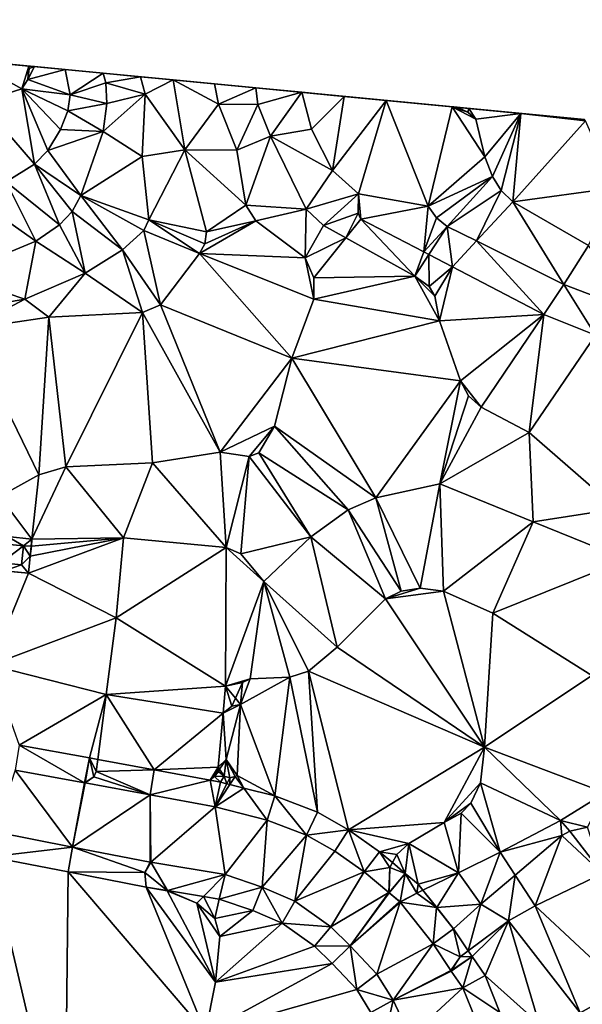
# Model space of a CAD drawing. Header units: inches. Extents: x 92348 to 92626, y 1600225 to 1600387.
# Tile 33 of 35: x 92538 to 92573, y 1600321 to 1600381. Entities that reach past the tile are written whole.
import ezdxf

# ---------------------------------------------------------------- set-up
doc = ezdxf.new("R2010")
doc.units = ezdxf.units.IN
doc.header["$MEASUREMENT"] = 0
doc.layers.add('Terreng_ortofoto', color=10, linetype='Continuous')

msp = doc.modelspace()

# ---------------------------------------------------------------- linework, layer by layer
at = {"layer": 'Terreng_ortofoto'}
for points in [[(92529.386, 1600379.123, 118.267), (92543.266, 1600377.791, 115), (92509.069, 1600381.073, 120.875)], [(92543.266, 1600377.791, 115), (92572.785, 1600374.958, 107), (92509.069, 1600381.073, 120.875)], [(92535.15, 1600378.569, 117.5), (92539.011, 1600378.199, 116.839), (92529.386, 1600379.123, 118.267)], [(92529.386, 1600379.123, 118.267), (92539.011, 1600378.199, 116.839), (92543.266, 1600377.791, 115)], [(92535.73, 1600376.028, 117), (92538.271, 1600376.839, 117), (92535.15, 1600378.569, 117.5)], [(92538.271, 1600376.839, 117), (92538.693, 1600378.229, 117), (92535.15, 1600378.569, 117.5)], [(92535.15, 1600378.569, 117.5), (92538.693, 1600378.229, 117), (92539.011, 1600378.199, 116.839)], [(92538.634, 1600377.401, 117), (92538.693, 1600378.229, 117), (92538.271, 1600376.839, 117)], [(92538.634, 1600377.401, 117), (92538.72, 1600378.089, 117), (92538.693, 1600378.229, 117)], [(92538.634, 1600377.401, 117), (92539.051, 1600378.195, 116.839), (92538.72, 1600378.089, 117)], [(92538.634, 1600377.401, 117), (92540.934, 1600378.014, 116), (92539.051, 1600378.195, 116.839)], [(92541.234, 1600376.46, 116), (92540.934, 1600378.014, 116), (92538.634, 1600377.401, 117)], [(92538.693, 1600378.229, 117), (92538.72, 1600378.089, 117), (92539.011, 1600378.199, 116.839)], [(92538.72, 1600378.089, 117), (92539.051, 1600378.195, 116.839), (92539.011, 1600378.199, 116.839)], [(92539.051, 1600378.195, 116.839), (92540.934, 1600378.014, 116), (92539.011, 1600378.199, 116.839)], [(92539.011, 1600378.199, 116.839), (92540.934, 1600378.014, 116), (92543.266, 1600377.791, 115)], [(92541.234, 1600376.46, 116), (92543.266, 1600377.791, 115), (92540.934, 1600378.014, 116)], [(92541.234, 1600376.46, 116), (92543.412, 1600377.209, 115), (92543.266, 1600377.791, 115)], [(92543.266, 1600377.791, 115), (92543.412, 1600377.209, 115), (92545.55, 1600377.571, 114)], [(92543.266, 1600377.791, 115), (92545.55, 1600377.571, 114), (92547.546, 1600377.38, 113)], [(92543.266, 1600377.791, 115), (92547.546, 1600377.38, 113), (92550.08, 1600377.137, 112)], [(92543.266, 1600377.791, 115), (92550.08, 1600377.137, 112), (92572.785, 1600374.958, 107)], [(92541.234, 1600376.46, 116), (92538.634, 1600377.401, 117), (92538.271, 1600376.839, 117)], [(92541.234, 1600376.46, 116), (92543.482, 1600375.926, 115), (92543.412, 1600377.209, 115)], [(92543.412, 1600377.209, 115), (92545.827, 1600376.502, 114), (92545.55, 1600377.571, 114)], [(92543.482, 1600375.926, 115), (92545.827, 1600376.502, 114), (92543.412, 1600377.209, 115)], [(92547.546, 1600377.38, 113), (92545.55, 1600377.571, 114), (92545.827, 1600376.502, 114)], [(92548.259, 1600373.103, 113), (92547.546, 1600377.38, 113), (92545.827, 1600376.502, 114)], [(92548.259, 1600373.103, 113), (92550.336, 1600375.896, 112), (92547.546, 1600377.38, 113)], [(92550.336, 1600375.896, 112), (92550.08, 1600377.137, 112), (92547.546, 1600377.38, 113)], [(92550.336, 1600375.896, 112), (92552.63, 1600376.892, 111), (92550.08, 1600377.137, 112)], [(92552.63, 1600376.892, 111), (92564.657, 1600375.738, 108.075), (92550.08, 1600377.137, 112)], [(92550.08, 1600377.137, 112), (92564.657, 1600375.738, 108.075), (92572.785, 1600374.958, 107)], [(92539.043, 1600372.218, 116), (92538.271, 1600376.839, 117), (92535.73, 1600376.028, 117)], [(92539.043, 1600372.218, 116), (92539.863, 1600373.059, 116), (92538.271, 1600376.839, 117)], [(92541.234, 1600376.46, 116), (92538.271, 1600376.839, 117), (92541.091, 1600375.492, 116)], [(92539.863, 1600373.059, 116), (92540.634, 1600374.342, 116), (92538.271, 1600376.839, 117)], [(92541.091, 1600375.492, 116), (92538.271, 1600376.839, 117), (92540.634, 1600374.342, 116)], [(92552.747, 1600375.88, 111), (92552.63, 1600376.892, 111), (92550.336, 1600375.896, 112)], [(92552.747, 1600375.88, 111), (92555.449, 1600376.621, 110), (92552.63, 1600376.892, 111)], [(92552.63, 1600376.892, 111), (92555.449, 1600376.621, 110), (92558.033, 1600376.373, 109.5)], [(92552.63, 1600376.892, 111), (92558.033, 1600376.373, 109.5), (92564.657, 1600375.738, 108.075)], [(92553.532, 1600373.94, 111), (92555.449, 1600376.621, 110), (92552.747, 1600375.88, 111)], [(92556.033, 1600374.362, 110), (92555.449, 1600376.621, 110), (92553.532, 1600373.94, 111)], [(92556.033, 1600374.362, 110), (92558.033, 1600376.373, 109.5), (92555.449, 1600376.621, 110)], [(92539.043, 1600372.218, 116), (92535.73, 1600376.028, 117), (92537.316, 1600371.128, 116)], [(92541.234, 1600376.46, 116), (92541.091, 1600375.492, 116), (92543.482, 1600375.926, 115)], [(92543.482, 1600375.926, 115), (92541.091, 1600375.492, 116), (92543.252, 1600374.211, 115)], [(92543.482, 1600375.926, 115), (92543.252, 1600374.211, 115), (92545.827, 1600376.502, 114)], [(92543.252, 1600374.211, 115), (92545.658, 1600372.694, 114), (92545.827, 1600376.502, 114)], [(92548.259, 1600373.103, 113), (92545.827, 1600376.502, 114), (92545.658, 1600372.694, 114)], [(92556.033, 1600374.362, 110), (92557.325, 1600371.82, 110), (92558.033, 1600376.373, 109.5)], [(92558.033, 1600376.373, 109.5), (92557.325, 1600371.82, 110), (92560.618, 1600376.125, 109)], [(92557.325, 1600371.82, 110), (92558.922, 1600370.392, 110), (92560.618, 1600376.125, 109)], [(92558.033, 1600376.373, 109.5), (92560.618, 1600376.125, 109), (92564.657, 1600375.738, 108.075)], [(92563.187, 1600369.642, 109), (92560.618, 1600376.125, 109), (92558.922, 1600370.392, 110)], [(92563.187, 1600369.642, 109), (92564.657, 1600375.738, 108.075), (92560.618, 1600376.125, 109)], [(92541.091, 1600375.492, 116), (92540.634, 1600374.342, 116), (92543.252, 1600374.211, 115)], [(92548.259, 1600373.103, 113), (92551.451, 1600373.068, 112), (92550.336, 1600375.896, 112)], [(92551.451, 1600373.068, 112), (92552.747, 1600375.88, 111), (92550.336, 1600375.896, 112)], [(92551.451, 1600373.068, 112), (92553.532, 1600373.94, 111), (92552.747, 1600375.88, 111)], [(92563.187, 1600369.642, 109), (92566.661, 1600372.672, 108), (92564.657, 1600375.738, 108.075)], [(92564.657, 1600375.738, 108.075), (92566.661, 1600372.672, 108), (92566.114, 1600374.976, 108)], [(92564.657, 1600375.738, 108.075), (92566.114, 1600374.976, 108), (92565.624, 1600375.398, 108)], [(92564.657, 1600375.738, 108.075), (92565.624, 1600375.398, 108), (92564.76, 1600375.728, 108.051)], [(92564.657, 1600375.738, 108.075), (92564.76, 1600375.728, 108.051), (92565.694, 1600375.638, 107.909)], [(92564.657, 1600375.738, 108.075), (92565.694, 1600375.638, 107.909), (92568.884, 1600375.332, 107.5)], [(92564.657, 1600375.738, 108.075), (92568.884, 1600375.332, 107.5), (92572.785, 1600374.958, 107)], [(92565.624, 1600375.398, 108), (92564.983, 1600375.706, 108), (92564.76, 1600375.728, 108.051)], [(92564.76, 1600375.728, 108.051), (92564.983, 1600375.706, 108), (92565.694, 1600375.638, 107.909)], [(92565.624, 1600375.398, 108), (92565.694, 1600375.638, 107.909), (92564.983, 1600375.706, 108)], [(92565.624, 1600375.398, 108), (92566.114, 1600374.976, 108), (92565.694, 1600375.638, 107.909)], [(92566.114, 1600374.976, 108), (92568.884, 1600375.332, 107.5), (92565.694, 1600375.638, 107.909)], [(92566.114, 1600374.976, 108), (92566.661, 1600372.672, 108), (92568.884, 1600375.332, 107.5)], [(92567.132, 1600371.45, 108), (92568.884, 1600375.332, 107.5), (92566.661, 1600372.672, 108)], [(92567.132, 1600371.45, 108), (92567.663, 1600370.597, 108), (92568.884, 1600375.332, 107.5)], [(92567.663, 1600370.597, 108), (92568.397, 1600369.9, 108), (92568.884, 1600375.332, 107.5)], [(92568.884, 1600375.332, 107.5), (92568.397, 1600369.9, 108), (92572.846, 1600374.879, 107)], [(92568.884, 1600375.332, 107.5), (92572.846, 1600374.879, 107), (92572.785, 1600374.958, 107)], [(92574.671, 1600370.764, 107), (92572.846, 1600374.879, 107), (92568.397, 1600369.9, 108)], [(92539.863, 1600373.059, 116), (92543.252, 1600374.211, 115), (92540.634, 1600374.342, 116)], [(92541.89, 1600370.3, 115), (92543.252, 1600374.211, 115), (92539.863, 1600373.059, 116)], [(92541.89, 1600370.3, 115), (92545.658, 1600372.694, 114), (92543.252, 1600374.211, 115)], [(92556.033, 1600374.362, 110), (92553.532, 1600373.94, 111), (92557.325, 1600371.82, 110)], [(92551.451, 1600373.068, 112), (92552.012, 1600369.703, 112), (92553.532, 1600373.94, 111)], [(92553.532, 1600373.94, 111), (92552.012, 1600369.703, 112), (92555.709, 1600369.456, 111)], [(92553.532, 1600373.94, 111), (92555.709, 1600369.456, 111), (92557.325, 1600371.82, 110)], [(92539.043, 1600372.218, 116), (92541.89, 1600370.3, 115), (92539.863, 1600373.059, 116)], [(92546.067, 1600368.802, 114), (92548.259, 1600373.103, 113), (92545.658, 1600372.694, 114)], [(92546.067, 1600368.802, 114), (92549.602, 1600368.058, 113), (92548.259, 1600373.103, 113)], [(92549.602, 1600368.058, 113), (92552.012, 1600369.703, 112), (92548.259, 1600373.103, 113)], [(92548.259, 1600373.103, 113), (92552.012, 1600369.703, 112), (92551.451, 1600373.068, 112)], [(92546.067, 1600368.802, 114), (92545.658, 1600372.694, 114), (92541.89, 1600370.3, 115)], [(92563.187, 1600369.642, 109), (92567.132, 1600371.45, 108), (92566.661, 1600372.672, 108)], [(92539.043, 1600372.218, 116), (92537.316, 1600371.128, 116), (92540.577, 1600368.49, 115)], [(92539.043, 1600372.218, 116), (92540.577, 1600368.49, 115), (92541.357, 1600369.322, 115)], [(92539.043, 1600372.218, 116), (92541.357, 1600369.322, 115), (92541.89, 1600370.3, 115)], [(92555.709, 1600369.456, 111), (92558.922, 1600370.392, 110), (92557.325, 1600371.82, 110)], [(92537.316, 1600371.128, 116), (92535.224, 1600370.236, 116), (92539.133, 1600367.503, 115)], [(92537.316, 1600371.128, 116), (92539.133, 1600367.503, 115), (92540.577, 1600368.49, 115)], [(92563.187, 1600369.642, 109), (92563.701, 1600368.929, 109), (92567.132, 1600371.45, 108)], [(92563.701, 1600368.929, 109), (92564.369, 1600368.403, 109), (92567.132, 1600371.45, 108)], [(92564.369, 1600368.403, 109), (92567.663, 1600370.597, 108), (92567.132, 1600371.45, 108)], [(92564.369, 1600368.403, 109), (92566.165, 1600367.509, 109), (92567.663, 1600370.597, 108)], [(92567.663, 1600370.597, 108), (92566.165, 1600367.509, 109), (92568.397, 1600369.9, 108)], [(92574.671, 1600370.764, 107), (92568.397, 1600369.9, 108), (92573.027, 1600367.24, 108)], [(92534.1, 1600365.409, 115), (92539.133, 1600367.503, 115), (92535.224, 1600370.236, 116)], [(92541.89, 1600370.3, 115), (92541.357, 1600369.322, 115), (92544.453, 1600366.958, 114)], [(92546.067, 1600368.802, 114), (92541.89, 1600370.3, 115), (92545.752, 1600368.159, 114)], [(92541.89, 1600370.3, 115), (92544.453, 1600366.958, 114), (92545.752, 1600368.159, 114)], [(92555.709, 1600369.456, 111), (92556.766, 1600368.451, 111), (92558.922, 1600370.392, 110)], [(92556.766, 1600368.451, 111), (92558.905, 1600369.212, 110), (92558.922, 1600370.392, 110)], [(92558.905, 1600369.212, 110), (92559.066, 1600368.837, 110), (92558.922, 1600370.392, 110)], [(92559.066, 1600368.837, 110), (92563.187, 1600369.642, 109), (92558.922, 1600370.392, 110)], [(92571.521, 1600364.844, 109), (92568.397, 1600369.9, 108), (92566.165, 1600367.509, 109)], [(92571.521, 1600364.844, 109), (92573.027, 1600367.24, 108), (92568.397, 1600369.9, 108)], [(92542.149, 1600365.541, 114), (92541.357, 1600369.322, 115), (92540.577, 1600368.49, 115)], [(92542.149, 1600365.541, 114), (92544.453, 1600366.958, 114), (92541.357, 1600369.322, 115)], [(92549.602, 1600368.058, 113), (92552.63, 1600368.748, 112), (92552.012, 1600369.703, 112)], [(92552.012, 1600369.703, 112), (92552.63, 1600368.748, 112), (92555.709, 1600369.456, 111)], [(92555.649, 1600366.466, 112), (92555.709, 1600369.456, 111), (92552.63, 1600368.748, 112)], [(92555.649, 1600366.466, 112), (92556.766, 1600368.451, 111), (92555.709, 1600369.456, 111)], [(92559.066, 1600368.837, 110), (92562.924, 1600366.832, 110), (92563.187, 1600369.642, 109)], [(92563.187, 1600369.642, 109), (92562.924, 1600366.832, 110), (92563.701, 1600368.929, 109)], [(92546.067, 1600368.802, 114), (92545.752, 1600368.159, 114), (92549.161, 1600366.738, 113)], [(92546.067, 1600368.802, 114), (92549.161, 1600366.738, 113), (92549.495, 1600367.33, 113)], [(92546.067, 1600368.802, 114), (92549.495, 1600367.33, 113), (92549.602, 1600368.058, 113)], [(92555.649, 1600366.466, 112), (92552.63, 1600368.748, 112), (92549.161, 1600366.738, 113)], [(92549.495, 1600367.33, 113), (92549.161, 1600366.738, 113), (92552.63, 1600368.748, 112)], [(92549.602, 1600368.058, 113), (92549.495, 1600367.33, 113), (92552.63, 1600368.748, 112)], [(92556.766, 1600368.451, 111), (92558.144, 1600367.691, 111), (92558.905, 1600369.212, 110)], [(92558.905, 1600369.212, 110), (92558.144, 1600367.691, 111), (92559.066, 1600368.837, 110)], [(92562.377, 1600365.358, 111), (92559.066, 1600368.837, 110), (92558.144, 1600367.691, 111)], [(92562.377, 1600365.358, 111), (92562.924, 1600366.832, 110), (92559.066, 1600368.837, 110)], [(92562.924, 1600366.832, 110), (92564.369, 1600368.403, 109), (92563.701, 1600368.929, 109)], [(92542.149, 1600365.541, 114), (92540.577, 1600368.49, 115), (92539.133, 1600367.503, 115)], [(92546.776, 1600363.592, 113), (92545.752, 1600368.159, 114), (92544.453, 1600366.958, 114)], [(92546.776, 1600363.592, 113), (92549.161, 1600366.738, 113), (92545.752, 1600368.159, 114)], [(92555.649, 1600366.466, 112), (92558.144, 1600367.691, 111), (92556.766, 1600368.451, 111)], [(92562.924, 1600366.832, 110), (92563.236, 1600366.67, 110), (92564.369, 1600368.403, 109)], [(92564.681, 1600365.919, 110), (92564.369, 1600368.403, 109), (92563.236, 1600366.67, 110)], [(92564.681, 1600365.919, 110), (92566.165, 1600367.509, 109), (92564.369, 1600368.403, 109)], [(92534.1, 1600365.409, 115), (92538.459, 1600363.937, 114), (92539.133, 1600367.503, 115)], [(92538.459, 1600363.937, 114), (92542.149, 1600365.541, 114), (92539.133, 1600367.503, 115)], [(92556.181, 1600365.253, 112), (92558.144, 1600367.691, 111), (92555.649, 1600366.466, 112)], [(92556.181, 1600365.253, 112), (92562.377, 1600365.358, 111), (92558.144, 1600367.691, 111)], [(92564.681, 1600365.919, 110), (92570.297, 1600363.001, 110), (92566.165, 1600367.509, 109)], [(92570.297, 1600363.001, 110), (92571.521, 1600364.844, 109), (92566.165, 1600367.509, 109)], [(92545.664, 1600363.117, 113), (92544.453, 1600366.958, 114), (92542.149, 1600365.541, 114)], [(92546.776, 1600363.592, 113), (92544.453, 1600366.958, 114), (92545.664, 1600363.117, 113)], [(92576.132, 1600363.085, 109), (92573.027, 1600367.24, 108), (92571.521, 1600364.844, 109)], [(92554.834, 1600360.321, 112), (92549.161, 1600366.738, 113), (92546.776, 1600363.592, 113)], [(92556.19, 1600363.932, 112), (92555.649, 1600366.466, 112), (92549.161, 1600366.738, 113)], [(92556.19, 1600363.932, 112), (92549.161, 1600366.738, 113), (92554.834, 1600360.321, 112)], [(92556.181, 1600365.253, 112), (92555.649, 1600366.466, 112), (92556.19, 1600363.932, 112)], [(92562.377, 1600365.358, 111), (92563.236, 1600366.67, 110), (92562.924, 1600366.832, 110)], [(92562.377, 1600365.358, 111), (92563.262, 1600364.707, 111), (92563.236, 1600366.67, 110)], [(92564.681, 1600365.919, 110), (92563.236, 1600366.67, 110), (92563.262, 1600364.707, 111)], [(92564.681, 1600365.919, 110), (92563.262, 1600364.707, 111), (92563.609, 1600364.118, 111)], [(92564.681, 1600365.919, 110), (92563.609, 1600364.118, 111), (92563.884, 1600362.621, 111)], [(92564.681, 1600365.919, 110), (92563.884, 1600362.621, 111), (92570.297, 1600363.001, 110)], [(92534.1, 1600365.409, 115), (92535.264, 1600363.381, 114), (92538.459, 1600363.937, 114)], [(92538.459, 1600363.937, 114), (92539.924, 1600362.842, 113), (92542.149, 1600365.541, 114)], [(92539.924, 1600362.842, 113), (92545.664, 1600363.117, 113), (92542.149, 1600365.541, 114)], [(92556.181, 1600365.253, 112), (92556.19, 1600363.932, 112), (92562.377, 1600365.358, 111)], [(92556.19, 1600363.932, 112), (92563.884, 1600362.621, 111), (92562.377, 1600365.358, 111)], [(92562.377, 1600365.358, 111), (92563.884, 1600362.621, 111), (92563.609, 1600364.118, 111)], [(92562.377, 1600365.358, 111), (92563.609, 1600364.118, 111), (92563.262, 1600364.707, 111)], [(92570.297, 1600363.001, 110), (92573.449, 1600361.737, 110), (92571.521, 1600364.844, 109)], [(92576.132, 1600363.085, 109), (92571.521, 1600364.844, 109), (92573.449, 1600361.737, 110)], [(92538.459, 1600363.937, 114), (92535.264, 1600363.381, 114), (92534.953, 1600362.098, 113)], [(92538.459, 1600363.937, 114), (92534.953, 1600362.098, 113), (92539.924, 1600362.842, 113)], [(92556.19, 1600363.932, 112), (92554.834, 1600360.321, 112), (92563.884, 1600362.621, 111)], [(92546.776, 1600363.592, 113), (92545.664, 1600363.117, 113), (92550.437, 1600354.551, 112)], [(92554.834, 1600360.321, 112), (92546.776, 1600363.592, 113), (92550.437, 1600354.551, 112)], [(92534.953, 1600362.098, 113), (92539.307, 1600353.17, 112), (92539.924, 1600362.842, 113)], [(92539.924, 1600362.842, 113), (92539.307, 1600353.17, 112), (92540.97, 1600353.662, 112)], [(92539.924, 1600362.842, 113), (92540.97, 1600353.662, 112), (92545.664, 1600363.117, 113)], [(92545.664, 1600363.117, 113), (92540.97, 1600353.662, 112), (92546.279, 1600353.907, 112)], [(92545.664, 1600363.117, 113), (92546.279, 1600353.907, 112), (92550.437, 1600354.551, 112)], [(92563.884, 1600362.621, 111), (92565.178, 1600358.938, 111), (92570.297, 1600363.001, 110)], [(92565.178, 1600358.938, 111), (92566.451, 1600357.318, 111), (92570.297, 1600363.001, 110)], [(92566.451, 1600357.318, 111), (92569.387, 1600355.768, 111), (92570.297, 1600363.001, 110)], [(92570.297, 1600363.001, 110), (92569.387, 1600355.768, 111), (92573.449, 1600361.737, 110)], [(92534.953, 1600362.098, 113), (92536.895, 1600351.846, 112), (92539.307, 1600353.17, 112)], [(92554.834, 1600360.321, 112), (92565.178, 1600358.938, 111), (92563.884, 1600362.621, 111)], [(92573.449, 1600361.737, 110), (92569.387, 1600355.768, 111), (92574.77, 1600351.079, 111)], [(92554.834, 1600360.321, 112), (92550.437, 1600354.551, 112), (92553.776, 1600356.163, 112)], [(92554.834, 1600360.321, 112), (92553.776, 1600356.163, 112), (92559.987, 1600351.765, 111)], [(92554.834, 1600360.321, 112), (92559.987, 1600351.765, 111), (92565.178, 1600358.938, 111)], [(92565.178, 1600358.938, 111), (92559.987, 1600351.765, 111), (92563.91, 1600352.614, 111)], [(92565.178, 1600358.938, 111), (92563.91, 1600352.614, 111), (92565.677, 1600358.016, 111)], [(92565.178, 1600358.938, 111), (92565.677, 1600358.016, 111), (92566.451, 1600357.318, 111)], [(92565.677, 1600358.016, 111), (92563.91, 1600352.614, 111), (92566.451, 1600357.318, 111)], [(92566.451, 1600357.318, 111), (92563.91, 1600352.614, 111), (92569.387, 1600355.768, 111)], [(92553.776, 1600356.163, 112), (92550.437, 1600354.551, 112), (92552.222, 1600354.299, 112)], [(92553.776, 1600356.163, 112), (92552.222, 1600354.299, 112), (92552.797, 1600354.525, 112)], [(92553.776, 1600356.163, 112), (92552.797, 1600354.525, 112), (92558.289, 1600351.025, 111)], [(92553.776, 1600356.163, 112), (92558.289, 1600351.025, 111), (92559.987, 1600351.765, 111)], [(92563.91, 1600352.614, 111), (92569.629, 1600350.294, 111), (92569.387, 1600355.768, 111)], [(92574.77, 1600351.079, 111), (92569.387, 1600355.768, 111), (92569.629, 1600350.294, 111)], [(92546.279, 1600353.907, 112), (92550.81, 1600348.718, 111), (92550.437, 1600354.551, 112)], [(92552.222, 1600354.299, 112), (92550.437, 1600354.551, 112), (92550.81, 1600348.718, 111)], [(92552.222, 1600354.299, 112), (92550.81, 1600348.718, 111), (92551.712, 1600348.327, 111)], [(92555.999, 1600349.367, 111), (92552.222, 1600354.299, 112), (92551.712, 1600348.327, 111)], [(92555.999, 1600349.367, 111), (92552.797, 1600354.525, 112), (92552.222, 1600354.299, 112)], [(92555.999, 1600349.367, 111), (92558.289, 1600351.025, 111), (92552.797, 1600354.525, 112)], [(92538.88, 1600349.237, 111.113), (92544.5, 1600349.316, 111), (92540.97, 1600353.662, 112)], [(92538.88, 1600349.237, 111.113), (92540.97, 1600353.662, 112), (92539.307, 1600353.17, 112)], [(92540.97, 1600353.662, 112), (92544.5, 1600349.316, 111), (92546.279, 1600353.907, 112)], [(92546.279, 1600353.907, 112), (92544.5, 1600349.316, 111), (92550.81, 1600348.718, 111)], [(92538.88, 1600349.237, 111.113), (92539.307, 1600353.17, 112), (92536.895, 1600351.846, 112)], [(92562.709, 1600346.228, 110), (92563.91, 1600352.614, 111), (92559.987, 1600351.765, 111)], [(92562.709, 1600346.228, 110), (92564.126, 1600346.035, 110), (92563.91, 1600352.614, 111)], [(92564.126, 1600346.035, 110), (92569.629, 1600350.294, 111), (92563.91, 1600352.614, 111)], [(92538.88, 1600349.237, 111.113), (92536.895, 1600351.846, 112), (92537.386, 1600349.383, 111.078)], [(92561.544, 1600346.035, 110), (92559.987, 1600351.765, 111), (92558.289, 1600351.025, 111)], [(92561.544, 1600346.035, 110), (92562.709, 1600346.228, 110), (92559.987, 1600351.765, 111)], [(92560.583, 1600345.578, 110), (92558.289, 1600351.025, 111), (92555.999, 1600349.367, 111)], [(92560.583, 1600345.578, 110), (92561.544, 1600346.035, 110), (92558.289, 1600351.025, 111)], [(92575.348, 1600347.974, 111), (92574.77, 1600351.079, 111), (92569.629, 1600350.294, 111)], [(92564.126, 1600346.035, 110), (92567.166, 1600344.693, 110), (92569.629, 1600350.294, 111)], [(92567.166, 1600344.693, 110), (92575.348, 1600347.974, 111), (92569.629, 1600350.294, 111)], [(92537.386, 1600349.383, 111.078), (92537.107, 1600348.938, 111.134), (92538.367, 1600348.815, 110.577)], [(92538.88, 1600349.237, 111.113), (92537.386, 1600349.383, 111.078), (92538.367, 1600348.815, 110.577)], [(92555.999, 1600349.367, 111), (92551.712, 1600348.327, 111), (92553.123, 1600346.623, 111)], [(92557.622, 1600342.605, 110), (92555.999, 1600349.367, 111), (92553.123, 1600346.623, 111)], [(92560.583, 1600345.578, 110), (92555.999, 1600349.367, 111), (92557.622, 1600342.605, 110)], [(92536.995, 1600347.78, 111.127), (92538.367, 1600348.815, 110.577), (92537.107, 1600348.938, 111.134)], [(92536.995, 1600347.78, 111.127), (92538.255, 1600347.657, 110.567), (92538.367, 1600348.815, 110.577)], [(92538.255, 1600347.657, 110.567), (92538.779, 1600348.19, 110.697), (92538.367, 1600348.815, 110.577)], [(92538.88, 1600349.237, 111.113), (92538.367, 1600348.815, 110.577), (92538.838, 1600348.801, 111)], [(92538.367, 1600348.815, 110.577), (92538.779, 1600348.19, 110.697), (92538.838, 1600348.801, 111)], [(92538.678, 1600347.144, 110.654), (92544.5, 1600349.316, 111), (92538.779, 1600348.19, 110.697)], [(92544.063, 1600344.401, 110.55), (92544.5, 1600349.316, 111), (92538.678, 1600347.144, 110.654)], [(92538.857, 1600348.803, 111.005), (92538.779, 1600348.19, 110.697), (92544.5, 1600349.316, 111)], [(92538.857, 1600348.803, 111.005), (92538.838, 1600348.801, 111), (92538.779, 1600348.19, 110.697)], [(92538.88, 1600349.237, 111.113), (92538.838, 1600348.801, 111), (92538.857, 1600348.803, 111.005)], [(92538.88, 1600349.237, 111.113), (92538.857, 1600348.803, 111.005), (92544.5, 1600349.316, 111)], [(92544.063, 1600344.401, 110.55), (92550.81, 1600348.718, 111), (92544.5, 1600349.316, 111)], [(92538.678, 1600347.144, 110.654), (92538.779, 1600348.19, 110.697), (92538.255, 1600347.657, 110.567)], [(92550.77, 1600340.212, 110.18), (92550.81, 1600348.718, 111), (92544.063, 1600344.401, 110.55)], [(92550.77, 1600340.212, 110.18), (92553.123, 1600346.623, 111), (92550.81, 1600348.718, 111)], [(92553.123, 1600346.623, 111), (92551.712, 1600348.327, 111), (92550.81, 1600348.718, 111)], [(92536.995, 1600347.78, 111.127), (92537.184, 1600347.29, 110.987), (92538.255, 1600347.657, 110.567)], [(92538.678, 1600347.144, 110.654), (92538.255, 1600347.657, 110.567), (92537.184, 1600347.29, 110.987)], [(92567.166, 1600344.693, 110), (92573.23, 1600340.859, 110), (92575.348, 1600347.974, 111)], [(92536.353, 1600341.512, 111), (92538.678, 1600347.144, 110.654), (92537.121, 1600347.276, 111)], [(92536.353, 1600341.512, 111), (92544.063, 1600344.401, 110.55), (92538.678, 1600347.144, 110.654)], [(92538.678, 1600347.144, 110.654), (92537.184, 1600347.29, 110.987), (92537.121, 1600347.276, 111)], [(92550.77, 1600340.212, 110.18), (92552.273, 1600340.669, 110), (92553.123, 1600346.623, 111)], [(92554.717, 1600340.772, 110), (92553.123, 1600346.623, 111), (92552.273, 1600340.669, 110)], [(92554.717, 1600340.772, 110), (92555.846, 1600341.126, 110), (92553.123, 1600346.623, 111)], [(92555.846, 1600341.126, 110), (92557.622, 1600342.605, 110), (92553.123, 1600346.623, 111)], [(92560.583, 1600345.578, 110), (92564.126, 1600346.035, 110), (92562.709, 1600346.228, 110)], [(92560.583, 1600345.578, 110), (92562.709, 1600346.228, 110), (92561.544, 1600346.035, 110)], [(92560.583, 1600345.578, 110), (92566.642, 1600336.478, 109.11), (92564.126, 1600346.035, 110)], [(92566.642, 1600336.478, 109.11), (92567.166, 1600344.693, 110), (92564.126, 1600346.035, 110)], [(92560.583, 1600345.578, 110), (92557.622, 1600342.605, 110), (92566.642, 1600336.478, 109.11)], [(92566.642, 1600336.478, 109.11), (92573.23, 1600340.859, 110), (92567.166, 1600344.693, 110)], [(92536.353, 1600341.512, 111), (92543.45, 1600339.698, 110.34), (92544.063, 1600344.401, 110.55)], [(92550.77, 1600340.212, 110.18), (92544.063, 1600344.401, 110.55), (92543.45, 1600339.698, 110.34)], [(92555.846, 1600341.126, 110), (92566.642, 1600336.478, 109.11), (92557.622, 1600342.605, 110)], [(92536.353, 1600341.512, 111), (92538.108, 1600336.59, 110.421), (92543.45, 1600339.698, 110.34)], [(92556.406, 1600332.496, 109.377), (92555.846, 1600341.126, 110), (92554.717, 1600340.772, 110)], [(92556.406, 1600332.496, 109.377), (92558.301, 1600331.407, 109.246), (92555.846, 1600341.126, 110)], [(92555.846, 1600341.126, 110), (92558.301, 1600331.407, 109.246), (92566.642, 1600336.478, 109.11)], [(92550.77, 1600340.212, 110.18), (92551.807, 1600340.43, 110), (92552.273, 1600340.669, 110)], [(92550.77, 1600340.212, 110.18), (92551.367, 1600339.479, 110), (92551.807, 1600340.43, 110)], [(92551.685, 1600339.089, 109.19), (92551.807, 1600340.43, 110), (92551.367, 1600339.479, 110)], [(92553.787, 1600333.488, 109.476), (92554.717, 1600340.772, 110), (92551.685, 1600339.089, 109.19)], [(92551.685, 1600339.089, 109.19), (92554.717, 1600340.772, 110), (92552.273, 1600340.669, 110)], [(92551.685, 1600339.089, 109.19), (92552.273, 1600340.669, 110), (92551.807, 1600340.43, 110)], [(92553.787, 1600333.488, 109.476), (92556.406, 1600332.496, 109.377), (92554.717, 1600340.772, 110)], [(92574.046, 1600333.672, 109.22), (92573.23, 1600340.859, 110), (92566.642, 1600336.478, 109.11)], [(92550.77, 1600340.212, 110.18), (92543.45, 1600339.698, 110.34), (92550.615, 1600338.56, 110.023)], [(92550.77, 1600340.212, 110.18), (92550.615, 1600338.56, 110.023), (92551.143, 1600338.994, 110)], [(92550.77, 1600340.212, 110.18), (92551.143, 1600338.994, 110), (92551.367, 1600339.479, 110)], [(92542.415, 1600335.815, 110.196), (92543.45, 1600339.698, 110.34), (92538.108, 1600336.59, 110.421)], [(92542.415, 1600335.815, 110.196), (92542.931, 1600335.719, 110.163), (92543.45, 1600339.698, 110.34)], [(92546.379, 1600335.082, 110.082), (92543.45, 1600339.698, 110.34), (92542.931, 1600335.719, 110.163)], [(92546.379, 1600335.082, 110.082), (92550.615, 1600338.56, 110.023), (92543.45, 1600339.698, 110.34)], [(92551.685, 1600339.089, 109.19), (92551.367, 1600339.479, 110), (92551.143, 1600338.994, 110)], [(92546.379, 1600335.082, 110.082), (92550.305, 1600335.259, 109.71), (92550.615, 1600338.56, 110.023)], [(92550.305, 1600335.259, 109.71), (92550.796, 1600335.72, 110), (92550.615, 1600338.56, 110.023)], [(92550.796, 1600335.72, 110), (92551.685, 1600339.089, 109.19), (92550.615, 1600338.56, 110.023)], [(92551.685, 1600339.089, 109.19), (92551.143, 1600338.994, 110), (92550.615, 1600338.56, 110.023)], [(92550.796, 1600335.72, 110), (92551.474, 1600334.742, 109.29), (92551.685, 1600339.089, 109.19)], [(92553.787, 1600333.488, 109.476), (92551.685, 1600339.089, 109.19), (92551.474, 1600334.742, 109.29)], [(92537.857, 1600335.061, 110.305), (92542.117, 1600334.294, 110.11), (92538.108, 1600336.59, 110.421)], [(92542.415, 1600335.815, 110.196), (92538.108, 1600336.59, 110.421), (92542.117, 1600334.294, 110.11)], [(92558.301, 1600331.407, 109.246), (92564.184, 1600331.863, 108.98), (92566.642, 1600336.478, 109.11)], [(92564.184, 1600331.863, 108.98), (92566.402, 1600334.292, 109.13), (92566.642, 1600336.478, 109.11)], [(92566.402, 1600334.292, 109.13), (92571.312, 1600331.986, 109.14), (92566.642, 1600336.478, 109.11)], [(92571.312, 1600331.986, 109.14), (92574.046, 1600333.672, 109.22), (92566.642, 1600336.478, 109.11)], [(92542.415, 1600335.815, 110.196), (92542.117, 1600334.294, 110.11), (92542.154, 1600334.301, 110.11)], [(92542.415, 1600335.815, 110.196), (92542.154, 1600334.301, 110.11), (92542.676, 1600334.648, 110.13)], [(92542.415, 1600335.815, 110.196), (92542.676, 1600334.648, 110.13), (92542.834, 1600334.974, 110.13)], [(92542.415, 1600335.815, 110.196), (92542.834, 1600334.974, 110.13), (92542.931, 1600335.719, 110.163)], [(92546.379, 1600335.082, 110.082), (92542.931, 1600335.719, 110.163), (92542.834, 1600334.974, 110.13)], [(92550.394, 1600335.127, 110), (92550.796, 1600335.72, 110), (92550.305, 1600335.259, 109.71)], [(92550.394, 1600335.127, 110), (92550.682, 1600334.7, 109.59), (92550.796, 1600335.72, 110)], [(92550.682, 1600334.7, 109.59), (92551.02, 1600334.602, 109.5), (92550.796, 1600335.72, 110)], [(92551.362, 1600334.674, 109.36), (92551.474, 1600334.742, 109.29), (92550.796, 1600335.72, 110)], [(92551.362, 1600334.674, 109.36), (92550.796, 1600335.72, 110), (92551.02, 1600334.602, 109.5)], [(92537.857, 1600335.061, 110.305), (92536.603, 1600331.278, 110.11), (92541.384, 1600330.35, 109.955)], [(92537.857, 1600335.061, 110.305), (92541.384, 1600330.35, 109.955), (92542.117, 1600334.294, 110.11)], [(92546.132, 1600333.551, 109.89), (92542.834, 1600334.974, 110.13), (92542.676, 1600334.648, 110.13)], [(92546.132, 1600333.551, 109.89), (92546.379, 1600335.082, 110.082), (92542.834, 1600334.974, 110.13)], [(92549.826, 1600334.444, 110), (92546.379, 1600335.082, 110.082), (92546.132, 1600333.551, 109.89)], [(92549.826, 1600334.444, 110), (92550.305, 1600335.259, 109.71), (92546.379, 1600335.082, 110.082)], [(92549.826, 1600334.444, 110), (92549.841, 1600334.457, 110), (92550.305, 1600335.259, 109.71)], [(92550.305, 1600335.259, 109.71), (92549.841, 1600334.457, 110), (92550.081, 1600334.667, 110)], [(92550.342, 1600335.051, 110), (92550.305, 1600335.259, 109.71), (92550.081, 1600334.667, 110)], [(92550.342, 1600335.051, 110), (92550.081, 1600334.667, 110), (92550.358, 1600334.958, 109.65)], [(92550.682, 1600334.7, 109.59), (92550.358, 1600334.958, 109.65), (92550.081, 1600334.667, 110)], [(92550.394, 1600335.127, 110), (92550.305, 1600335.259, 109.71), (92550.342, 1600335.051, 110)], [(92550.394, 1600335.127, 110), (92550.342, 1600335.051, 110), (92550.358, 1600334.958, 109.65)], [(92550.394, 1600335.127, 110), (92550.358, 1600334.958, 109.65), (92550.682, 1600334.7, 109.59)], [(92542.117, 1600334.294, 110.11), (92541.384, 1600330.35, 109.955), (92542.157, 1600334.286, 110.11)], [(92546.132, 1600333.551, 109.89), (92542.157, 1600334.286, 110.11), (92541.384, 1600330.35, 109.955)], [(92542.117, 1600334.294, 110.11), (92542.157, 1600334.286, 110.11), (92542.154, 1600334.301, 110.11)], [(92542.676, 1600334.648, 110.13), (92542.154, 1600334.301, 110.11), (92542.157, 1600334.286, 110.11)], [(92546.132, 1600333.551, 109.89), (92542.676, 1600334.648, 110.13), (92542.157, 1600334.286, 110.11)], [(92549.826, 1600334.444, 110), (92546.132, 1600333.551, 109.89), (92550.128, 1600332.812, 109.67)], [(92549.826, 1600334.444, 110), (92550.459, 1600334.327, 109.764), (92549.841, 1600334.457, 110)], [(92549.826, 1600334.444, 110), (92550.128, 1600332.812, 109.67), (92550.459, 1600334.327, 109.764)], [(92550.459, 1600334.327, 109.764), (92550.081, 1600334.667, 110), (92549.841, 1600334.457, 110)], [(92550.682, 1600334.7, 109.59), (92550.081, 1600334.667, 110), (92550.459, 1600334.327, 109.764)], [(92550.128, 1600332.812, 109.67), (92550.836, 1600334.232, 109.732), (92550.459, 1600334.327, 109.764)], [(92550.682, 1600334.7, 109.59), (92550.459, 1600334.327, 109.764), (92550.836, 1600334.232, 109.732)], [(92550.682, 1600334.7, 109.59), (92550.836, 1600334.232, 109.732), (92551.02, 1600334.602, 109.5)], [(92551.036, 1600334.182, 109.714), (92551.02, 1600334.602, 109.5), (92550.836, 1600334.232, 109.732)], [(92551.036, 1600334.182, 109.714), (92551.362, 1600334.674, 109.36), (92551.02, 1600334.602, 109.5)], [(92551.036, 1600334.182, 109.714), (92551.88, 1600333.969, 109.641), (92551.362, 1600334.674, 109.36)], [(92551.88, 1600333.969, 109.641), (92551.474, 1600334.742, 109.29), (92551.362, 1600334.674, 109.36)], [(92553.787, 1600333.488, 109.476), (92551.474, 1600334.742, 109.29), (92551.88, 1600333.969, 109.641)], [(92564.184, 1600331.863, 108.98), (92565.803, 1600333.045, 109), (92566.402, 1600334.292, 109.13)], [(92566.402, 1600334.292, 109.13), (92565.803, 1600333.045, 109), (92567.604, 1600330.032, 109.09)], [(92566.402, 1600334.292, 109.13), (92567.604, 1600330.032, 109.09), (92571.312, 1600331.986, 109.14)], [(92550.128, 1600332.812, 109.67), (92551.036, 1600334.182, 109.714), (92550.836, 1600334.232, 109.732)], [(92550.128, 1600332.812, 109.67), (92551.88, 1600333.969, 109.641), (92551.036, 1600334.182, 109.714)], [(92550.128, 1600332.812, 109.67), (92553.321, 1600332.007, 109.48), (92551.88, 1600333.969, 109.641)], [(92553.787, 1600333.488, 109.476), (92551.88, 1600333.969, 109.641), (92553.321, 1600332.007, 109.48)], [(92571.312, 1600331.986, 109.14), (92572.963, 1600331.569, 109), (92574.046, 1600333.672, 109.22)], [(92546.132, 1600333.551, 109.89), (92541.384, 1600330.35, 109.955), (92546.146, 1600329.426, 109.8)], [(92546.186, 1600329.419, 109.8), (92550.128, 1600332.812, 109.67), (92546.132, 1600333.551, 109.89)], [(92546.186, 1600329.419, 109.8), (92546.132, 1600333.551, 109.89), (92546.146, 1600329.426, 109.8)], [(92553.787, 1600333.488, 109.476), (92553.321, 1600332.007, 109.48), (92555.741, 1600331.09, 109.35)], [(92553.787, 1600333.488, 109.476), (92555.741, 1600331.09, 109.35), (92556.406, 1600332.496, 109.377)], [(92546.186, 1600329.419, 109.8), (92550.741, 1600328.665, 109.5), (92550.128, 1600332.812, 109.67)], [(92550.741, 1600328.665, 109.5), (92553.321, 1600332.007, 109.48), (92550.128, 1600332.812, 109.67)], [(92556.406, 1600332.496, 109.377), (92555.741, 1600331.09, 109.35), (92558.301, 1600331.407, 109.246)], [(92564.184, 1600331.863, 108.98), (92565.228, 1600332.438, 108.98), (92565.803, 1600333.045, 109)], [(92565.803, 1600333.045, 109), (92565.228, 1600332.438, 108.98), (92567.604, 1600330.032, 109.09)], [(92550.741, 1600328.665, 109.5), (92553.005, 1600327.902, 109.25), (92553.321, 1600332.007, 109.48)], [(92553.005, 1600327.902, 109.25), (92555.741, 1600331.09, 109.35), (92553.321, 1600332.007, 109.48)], [(92558.301, 1600331.407, 109.246), (92562.003, 1600330.573, 108.99), (92564.184, 1600331.863, 108.98)], [(92562.003, 1600330.573, 108.99), (92565.053, 1600328.781, 109.08), (92564.184, 1600331.863, 108.98)], [(92565.053, 1600328.781, 109.08), (92565.228, 1600332.438, 108.98), (92564.184, 1600331.863, 108.98)], [(92565.053, 1600328.781, 109.08), (92567.604, 1600330.032, 109.09), (92565.228, 1600332.438, 108.98)], [(92567.604, 1600330.032, 109.09), (92571.4, 1600331.056, 109), (92571.312, 1600331.986, 109.14)], [(92571.4, 1600331.056, 109), (92571.876, 1600331.325, 109), (92571.312, 1600331.986, 109.14)], [(92571.312, 1600331.986, 109.14), (92571.876, 1600331.325, 109), (92572.963, 1600331.569, 109)], [(92536.328, 1600329.752, 110.111), (92541.384, 1600330.35, 109.955), (92536.603, 1600331.278, 110.11)], [(92555.741, 1600331.09, 109.35), (92557.469, 1600330.098, 109.24), (92558.301, 1600331.407, 109.246)], [(92558.301, 1600331.407, 109.246), (92557.469, 1600330.098, 109.24), (92559.27, 1600328.836, 109.11)], [(92558.301, 1600331.407, 109.246), (92559.27, 1600328.836, 109.11), (92560.217, 1600330.065, 109.081)], [(92558.301, 1600331.407, 109.246), (92560.217, 1600330.065, 109.081), (92562.003, 1600330.573, 108.99)], [(92571.4, 1600331.056, 109), (92573.879, 1600328.734, 109.02), (92571.876, 1600331.325, 109)], [(92573.879, 1600328.734, 109.02), (92572.963, 1600331.569, 109), (92571.876, 1600331.325, 109)], [(92555.006, 1600327.035, 109.07), (92555.741, 1600331.09, 109.35), (92553.005, 1600327.902, 109.25)], [(92555.006, 1600327.035, 109.07), (92557.469, 1600330.098, 109.24), (92555.741, 1600331.09, 109.35)], [(92567.604, 1600330.032, 109.09), (92568.528, 1600328.626, 109), (92571.4, 1600331.056, 109)], [(92569.768, 1600326.739, 108.92), (92571.4, 1600331.056, 109), (92568.528, 1600328.626, 109)], [(92569.768, 1600326.739, 108.92), (92573.879, 1600328.734, 109.02), (92571.4, 1600331.056, 109)], [(92536.328, 1600329.752, 110.111), (92541.11, 1600328.824, 110.067), (92541.384, 1600330.35, 109.955)], [(92541.11, 1600328.824, 110.067), (92545.821, 1600328.798, 109.92), (92541.384, 1600330.35, 109.955)], [(92545.821, 1600328.798, 109.92), (92546.146, 1600329.426, 109.8), (92541.384, 1600330.35, 109.955)], [(92555.006, 1600327.035, 109.07), (92559.27, 1600328.836, 109.11), (92557.469, 1600330.098, 109.24)], [(92560.217, 1600330.065, 109.081), (92559.27, 1600328.836, 109.11), (92560.837, 1600329.089, 109.06)], [(92560.217, 1600330.065, 109.081), (92561.266, 1600329.89, 109), (92562.003, 1600330.573, 108.99)], [(92560.217, 1600330.065, 109.081), (92560.837, 1600329.089, 109.06), (92561.003, 1600329.4, 109.037)], [(92560.217, 1600330.065, 109.081), (92561.003, 1600329.4, 109.037), (92561.266, 1600329.89, 109)], [(92561.787, 1600328.736, 109.063), (92562.003, 1600330.573, 108.99), (92561.266, 1600329.89, 109)], [(92561.787, 1600328.736, 109.063), (92562.573, 1600328.082, 109.08), (92562.003, 1600330.573, 108.99)], [(92562.003, 1600330.573, 108.99), (92562.573, 1600328.082, 109.08), (92565.053, 1600328.781, 109.08)], [(92529.263, 1600328.256, 110.65), (92540.91, 1600310.251, 110.2), (92536.328, 1600329.752, 110.111)], [(92536.328, 1600329.752, 110.111), (92540.91, 1600310.251, 110.2), (92541.11, 1600328.824, 110.067)], [(92561.787, 1600328.736, 109.063), (92561.266, 1600329.89, 109), (92561.003, 1600329.4, 109.037)], [(92566.428, 1600326.849, 109), (92567.604, 1600330.032, 109.09), (92565.053, 1600328.781, 109.08)], [(92566.428, 1600326.849, 109), (92568.528, 1600328.626, 109), (92567.604, 1600330.032, 109.09)], [(92546.156, 1600329.405, 109.8), (92546.146, 1600329.426, 109.8), (92545.821, 1600328.798, 109.92)], [(92546.186, 1600329.419, 109.8), (92546.156, 1600329.405, 109.8), (92545.821, 1600328.798, 109.92)], [(92546.186, 1600329.419, 109.8), (92545.821, 1600328.798, 109.92), (92547.176, 1600327.684, 110)], [(92546.186, 1600329.419, 109.8), (92546.146, 1600329.426, 109.8), (92546.156, 1600329.405, 109.8)], [(92546.186, 1600329.419, 109.8), (92547.176, 1600327.684, 110), (92547.205, 1600327.679, 109.997)], [(92546.186, 1600329.419, 109.8), (92547.205, 1600327.679, 109.997), (92550.741, 1600328.665, 109.5)], [(92560.776, 1600327.562, 109.05), (92560.837, 1600329.089, 109.06), (92559.27, 1600328.836, 109.11)], [(92560.792, 1600327.569, 109.05), (92560.837, 1600329.089, 109.06), (92560.776, 1600327.562, 109.05)], [(92560.792, 1600327.569, 109.05), (92561.787, 1600328.736, 109.063), (92560.837, 1600329.089, 109.06)], [(92561.787, 1600328.736, 109.063), (92561.003, 1600329.4, 109.037), (92560.837, 1600329.089, 109.06)], [(92531.941, 1600305.633, 110), (92540.887, 1600310.235, 110.2), (92529.263, 1600328.256, 110.65)], [(92529.263, 1600328.256, 110.65), (92540.887, 1600310.235, 110.2), (92540.91, 1600310.251, 110.2)], [(92541.11, 1600328.824, 110.067), (92540.91, 1600310.251, 110.2), (92549.534, 1600318.99, 110)], [(92545.892, 1600327.896, 110.024), (92545.821, 1600328.798, 109.92), (92541.11, 1600328.824, 110.067)], [(92545.892, 1600327.896, 110.024), (92541.11, 1600328.824, 110.067), (92549.534, 1600318.99, 110)], [(92547.176, 1600327.684, 110), (92545.821, 1600328.798, 109.92), (92545.892, 1600327.896, 110.024)], [(92550.741, 1600328.665, 109.5), (92547.205, 1600327.679, 109.997), (92549.404, 1600327.315, 109.795)], [(92550.741, 1600328.665, 109.5), (92549.404, 1600327.315, 109.795), (92550.365, 1600327.156, 109.706)], [(92550.741, 1600328.665, 109.5), (92550.365, 1600327.156, 109.706), (92553.005, 1600327.902, 109.25)], [(92555.006, 1600327.035, 109.07), (92557.23, 1600325.461, 108.77), (92559.27, 1600328.836, 109.11)], [(92560.776, 1600327.562, 109.05), (92559.27, 1600328.836, 109.11), (92557.23, 1600325.461, 108.77)], [(92560.792, 1600327.569, 109.05), (92560.806, 1600327.536, 109.05), (92561.787, 1600328.736, 109.063)], [(92560.806, 1600327.536, 109.05), (92561.477, 1600327.002, 109.03), (92561.787, 1600328.736, 109.063)], [(92561.787, 1600328.736, 109.063), (92561.477, 1600327.002, 109.03), (92562.502, 1600327.529, 109.07)], [(92561.787, 1600328.736, 109.063), (92562.502, 1600327.529, 109.07), (92562.573, 1600328.082, 109.08)], [(92562.573, 1600328.082, 109.08), (92562.87, 1600327.709, 109.071), (92565.053, 1600328.781, 109.08)], [(92563.728, 1600326.655, 109), (92565.053, 1600328.781, 109.08), (92562.87, 1600327.709, 109.071)], [(92563.728, 1600326.655, 109), (92566.428, 1600326.849, 109), (92565.053, 1600328.781, 109.08)], [(92566.428, 1600326.849, 109), (92568.125, 1600325.826, 108.89), (92568.528, 1600328.626, 109)], [(92569.768, 1600326.739, 108.92), (92568.528, 1600328.626, 109), (92568.125, 1600325.826, 108.89)], [(92569.768, 1600326.739, 108.92), (92575.193, 1600321.681, 108), (92573.879, 1600328.734, 109.02)], [(92547.194, 1600327.676, 109.998), (92545.892, 1600327.896, 110.024), (92550.147, 1600322.077, 110)], [(92547.194, 1600327.676, 109.998), (92547.176, 1600327.684, 110), (92545.892, 1600327.896, 110.024)], [(92545.892, 1600327.896, 110.024), (92549.534, 1600318.99, 110), (92550.147, 1600322.077, 110)], [(92547.205, 1600327.679, 109.997), (92547.176, 1600327.684, 110), (92547.194, 1600327.676, 109.998)], [(92547.205, 1600327.679, 109.997), (92547.194, 1600327.676, 109.998), (92548.999, 1600326.907, 110)], [(92547.194, 1600327.676, 109.998), (92550.147, 1600322.077, 110), (92548.999, 1600326.907, 110)], [(92547.205, 1600327.679, 109.997), (92548.999, 1600326.907, 110), (92549.404, 1600327.315, 109.795)], [(92553.005, 1600327.902, 109.25), (92550.365, 1600327.156, 109.706), (92552.448, 1600326.454, 109.373)], [(92553.005, 1600327.902, 109.25), (92552.448, 1600326.454, 109.373), (92554.242, 1600325.677, 109.138)], [(92555.006, 1600327.035, 109.07), (92553.005, 1600327.902, 109.25), (92554.242, 1600325.677, 109.138)], [(92562.502, 1600327.529, 109.07), (92562.87, 1600327.709, 109.071), (92562.573, 1600328.082, 109.08)], [(92562.502, 1600327.529, 109.07), (92563.708, 1600326.654, 109), (92562.87, 1600327.709, 109.071)], [(92563.708, 1600326.654, 109), (92563.728, 1600326.655, 109), (92562.87, 1600327.709, 109.071)], [(92549.404, 1600327.315, 109.795), (92548.999, 1600326.907, 110), (92550.098, 1600325.971, 110)], [(92549.404, 1600327.315, 109.795), (92550.098, 1600325.971, 110), (92550.365, 1600327.156, 109.706)], [(92552.448, 1600326.454, 109.373), (92550.365, 1600327.156, 109.706), (92550.098, 1600325.971, 110)], [(92555.006, 1600327.035, 109.07), (92554.242, 1600325.677, 109.138), (92557.23, 1600325.461, 108.77)], [(92560.776, 1600327.562, 109.05), (92557.23, 1600325.461, 108.77), (92558.404, 1600324.303, 108.67)], [(92560.806, 1600327.536, 109.05), (92560.776, 1600327.562, 109.05), (92558.404, 1600324.303, 108.67)], [(92560.806, 1600327.536, 109.05), (92558.404, 1600324.303, 108.67), (92561.444, 1600327.006, 109.03)], [(92560.792, 1600327.569, 109.05), (92560.776, 1600327.562, 109.05), (92560.806, 1600327.536, 109.05)], [(92560.806, 1600327.536, 109.05), (92561.444, 1600327.006, 109.03), (92561.477, 1600327.002, 109.03)], [(92562.502, 1600327.529, 109.07), (92561.477, 1600327.002, 109.03), (92561.471, 1600326.977, 109.03)], [(92562.502, 1600327.529, 109.07), (92561.471, 1600326.977, 109.03), (92563.708, 1600326.654, 109)], [(92548.999, 1600326.907, 110), (92550.147, 1600322.077, 110), (92550.422, 1600324.873, 110)], [(92548.999, 1600326.907, 110), (92550.422, 1600324.873, 110), (92550.098, 1600325.971, 110)], [(92552.448, 1600326.454, 109.373), (92550.098, 1600325.971, 110), (92550.422, 1600324.873, 110)], [(92552.448, 1600326.454, 109.373), (92550.422, 1600324.873, 110), (92554.242, 1600325.677, 109.138)], [(92561.444, 1600327.006, 109.03), (92558.404, 1600324.303, 108.67), (92561.471, 1600326.977, 109.03)], [(92561.471, 1600326.977, 109.03), (92558.404, 1600324.303, 108.67), (92560.044, 1600322.564, 108.65)], [(92561.471, 1600326.977, 109.03), (92560.044, 1600322.564, 108.65), (92563.5, 1600324.424, 108.74)], [(92561.477, 1600327.002, 109.03), (92561.444, 1600327.006, 109.03), (92561.471, 1600326.977, 109.03)], [(92561.471, 1600326.977, 109.03), (92563.5, 1600324.424, 108.74), (92563.708, 1600326.654, 109)], [(92563.708, 1600326.654, 109), (92563.5, 1600324.424, 108.74), (92564.754, 1600325.337, 108.863)], [(92563.708, 1600326.654, 109), (92564.754, 1600325.337, 108.863), (92563.728, 1600326.655, 109)], [(92563.728, 1600326.655, 109), (92564.754, 1600325.337, 108.863), (92566.428, 1600326.849, 109)], [(92566.428, 1600326.849, 109), (92564.754, 1600325.337, 108.863), (92565.652, 1600323.987, 108.774)], [(92566.428, 1600326.849, 109), (92565.652, 1600323.987, 108.774), (92568.125, 1600325.826, 108.89)], [(92569.768, 1600326.739, 108.92), (92568.125, 1600325.826, 108.89), (92572.516, 1600320.193, 108)], [(92569.768, 1600326.739, 108.92), (92572.516, 1600320.193, 108), (92575.193, 1600321.681, 108)], [(92565.652, 1600323.987, 108.774), (92565.885, 1600323.637, 108.735), (92568.125, 1600325.826, 108.89)], [(92565.885, 1600323.637, 108.735), (92566.692, 1600322.468, 108.603), (92568.125, 1600325.826, 108.89)], [(92566.692, 1600322.468, 108.603), (92570.002, 1600319.521, 107.92), (92568.125, 1600325.826, 108.89)], [(92568.125, 1600325.826, 108.89), (92570.002, 1600319.521, 107.92), (92572.516, 1600320.193, 108)], [(92556.231, 1600324.269, 108.997), (92554.242, 1600325.677, 109.138), (92550.147, 1600322.077, 110)], [(92554.242, 1600325.677, 109.138), (92550.422, 1600324.873, 110), (92550.147, 1600322.077, 110)], [(92556.231, 1600324.269, 108.997), (92557.23, 1600325.461, 108.77), (92554.242, 1600325.677, 109.138)], [(92556.231, 1600324.269, 108.997), (92558.404, 1600324.303, 108.67), (92557.23, 1600325.461, 108.77)], [(92564.754, 1600325.337, 108.863), (92563.5, 1600324.424, 108.74), (92565.152, 1600323.615, 108.75)], [(92564.754, 1600325.337, 108.863), (92565.152, 1600323.615, 108.75), (92565.652, 1600323.987, 108.774)], [(92556.231, 1600324.269, 108.997), (92550.147, 1600322.077, 110), (92557.296, 1600323.219, 108.927)], [(92556.231, 1600324.269, 108.997), (92557.296, 1600323.219, 108.927), (92558.404, 1600324.303, 108.67)], [(92558.404, 1600324.303, 108.67), (92557.296, 1600323.219, 108.927), (92558.811, 1600321.612, 109.111)], [(92558.404, 1600324.303, 108.67), (92558.811, 1600321.612, 109.111), (92560.044, 1600322.564, 108.65)], [(92560.044, 1600322.564, 108.65), (92561.047, 1600320.959, 108.55), (92563.5, 1600324.424, 108.74)], [(92561.047, 1600320.959, 108.55), (92564.591, 1600322.784, 108.63), (92563.5, 1600324.424, 108.74)], [(92563.5, 1600324.424, 108.74), (92564.591, 1600322.784, 108.63), (92565.152, 1600323.615, 108.75)], [(92564.613, 1600322.784, 108.63), (92565.152, 1600323.615, 108.75), (92564.591, 1600322.784, 108.63)], [(92564.613, 1600322.784, 108.63), (92564.613, 1600322.751, 108.63), (92565.885, 1600323.637, 108.735)], [(92564.613, 1600322.784, 108.63), (92565.885, 1600323.637, 108.735), (92565.152, 1600323.615, 108.75)], [(92564.613, 1600322.751, 108.63), (92565.318, 1600321.73, 108.6), (92565.885, 1600323.637, 108.735)], [(92565.652, 1600323.987, 108.774), (92565.152, 1600323.615, 108.75), (92565.885, 1600323.637, 108.735)], [(92565.885, 1600323.637, 108.735), (92565.318, 1600321.73, 108.6), (92566.692, 1600322.468, 108.603)], [(92549.534, 1600318.99, 110), (92558.811, 1600321.612, 109.111), (92557.296, 1600323.219, 108.927)], [(92549.534, 1600318.99, 110), (92557.296, 1600323.219, 108.927), (92550.147, 1600322.077, 110)], [(92558.811, 1600321.612, 109.111), (92561.047, 1600320.959, 108.55), (92560.044, 1600322.564, 108.65)], [(92561.047, 1600320.959, 108.55), (92564.613, 1600322.751, 108.63), (92564.591, 1600322.784, 108.63)], [(92561.047, 1600320.959, 108.55), (92565.318, 1600321.73, 108.6), (92564.613, 1600322.751, 108.63)], [(92564.613, 1600322.784, 108.63), (92564.591, 1600322.784, 108.63), (92564.613, 1600322.751, 108.63)], [(92566.692, 1600322.468, 108.603), (92565.318, 1600321.73, 108.6), (92567.594, 1600320.219, 108.373)], [(92566.692, 1600322.468, 108.603), (92567.594, 1600320.219, 108.373), (92570.002, 1600319.521, 107.92)], [(92549.534, 1600318.99, 110), (92559.684, 1600320.215, 109.046), (92558.811, 1600321.612, 109.111)], [(92559.684, 1600320.215, 109.046), (92561.047, 1600320.959, 108.55), (92558.811, 1600321.612, 109.111)], [(92561.047, 1600320.959, 108.55), (92562.096, 1600318.733, 108.29), (92565.318, 1600321.73, 108.6)], [(92562.096, 1600318.733, 108.29), (92566.112, 1600319.75, 108.42), (92565.318, 1600321.73, 108.6)], [(92567.594, 1600320.219, 108.373), (92565.318, 1600321.73, 108.6), (92566.112, 1600319.75, 108.42)], [(92575.193, 1600321.681, 108), (92572.516, 1600320.193, 108), (92579.915, 1600314.366, 107)], [(92559.684, 1600320.215, 109.046), (92560.499, 1600318.486, 109), (92561.047, 1600320.959, 108.55)], [(92560.499, 1600318.486, 109), (92562.096, 1600318.733, 108.29), (92561.047, 1600320.959, 108.55)]]:
    msp.add_3dface(points, dxfattribs=at)

doc.saveas('drawing.dxf')
